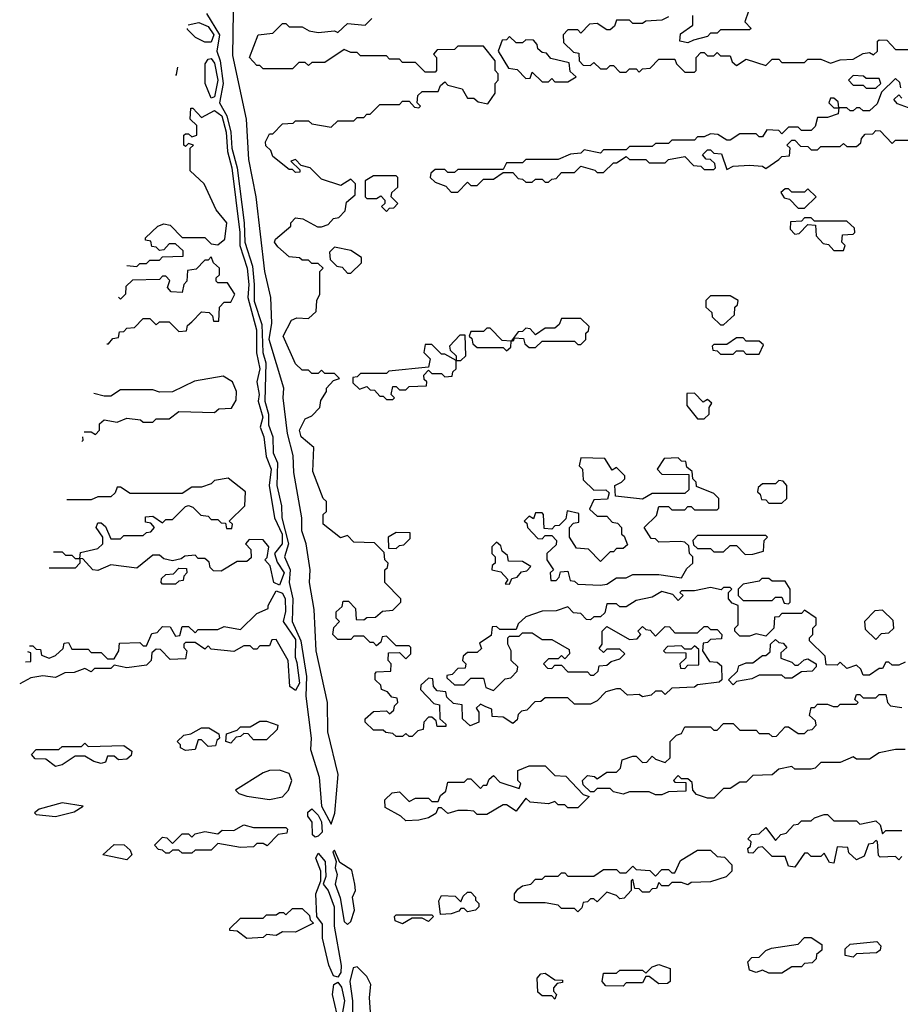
# Model space of a CAD drawing. Extents: x 2769579 to 2883812, y 684207 to 828660.
# Tile 92 of 256: x 2808784 to 2811500, y 708814 to 711852. Entities that reach past the tile are written whole.
import ezdxf

# ---------------------------------------------------------------- set-up
doc = ezdxf.new("R2010")
doc.units = 0

msp = doc.modelspace()

# ---------------------------------------------------------------- linework, layer by layer
at = {"layer": '0CON02XD'}
for points in [[(2809360.6, 711870.6), (2809400.5, 711805), (2809391.9, 711755), (2809402.7, 711725), (2809411.5, 711655), (2809400.8, 711595), (2809423.1, 711555), (2809435.6, 711505), (2809438.2, 711455), (2809454.6, 711395), (2809476.7, 711225), (2809478.5, 711165), (2809501.8, 711091.8), (2809506.7, 711035), (2809506.8, 710983.2), (2809531.1, 710911.1), (2809534.4, 710825), (2809543.2, 710793.2), (2809540.5, 710675), (2809551.8, 710635), (2809551.7, 710601.7), (2809564.4, 710565), (2809565.6, 710515), (2809579.5, 710485), (2809576.7, 710415), (2809591.7, 710351.7), (2809592.5, 710315), (2809612.7, 710235), (2809601.1, 710195), (2809618.2, 710155), (2809615.6, 710115), (2809626.5, 710065), (2809624.4, 709995), (2809651.5, 709935), (2809668.9, 709825), (2809666.5, 709765), (2809682.5, 709635), (2809680.6, 709600.6), (2809707.5, 709515), (2809714.4, 709425), (2809745, 709370), (2809756.1, 709403.9), (2809766.4, 709523.6), (2809734, 709655), (2809733.8, 709745), (2809698, 709905), (2809692.3, 710032.3), (2809678, 710115), (2809680, 710155), (2809668, 710235), (2809654.4, 710275), (2809654, 710315), (2809629.2, 710455), (2809627.3, 710507.3), (2809610, 710575), (2809596.7, 710685), (2809598.8, 710715), (2809553.3, 710865), (2809561.2, 710915), (2809558.8, 710995), (2809540, 711075), (2809513.8, 711305), (2809490.5, 711420.5), (2809483.8, 711545), (2809441.2, 711741.2), (2809443.6, 711876.4)], [(2810221.7, 709731.7), (2810205, 709740), (2810191.7, 709728.3), (2810200, 709715), (2810200, 709685), (2810173, 709673), (2810150, 709695), (2810148.3, 709738.3), (2810121.7, 709741.7), (2810101.7, 709761.7), (2810098.3, 709778.3), (2810071.7, 709781.7), (2810060, 709795), (2810058.3, 709818.3), (2810045, 709820), (2810021.7, 709798.3), (2810020, 709785), (2810061.7, 709741.7), (2810078.3, 709738.3), (2810080, 709695), (2810098.3, 709678.3), (2810098.3, 709671.7), (2810071.7, 709671.7), (2810068.3, 709688.3), (2810055, 709700), (2810045, 709700), (2810030, 709685), (2810028.3, 709661.7), (2810011.7, 709658.3), (2809995, 709640), (2809985, 709640), (2809975, 709650), (2809965, 709640), (2809945, 709640), (2809935, 709650), (2809913, 709653), (2809905, 709660), (2809875, 709660), (2809850, 709685), (2809850, 709695), (2809875, 709717.5), (2809915, 709720), (2809925, 709710), (2809938.3, 709721.7), (2809940, 709735), (2809950, 709745), (2809948.3, 709758.3), (2809931.7, 709761.7), (2809918.3, 709778.3), (2809900, 709785), (2809898.3, 709798.3), (2809880, 709815), (2809880, 709835), (2809885, 709840), (2809928.3, 709841.7), (2809930, 709865), (2809920, 709875), (2809921.7, 709898.3), (2809955, 709900), (2809975, 709880), (2809990, 709895), (2809990, 709915), (2809985, 709920), (2809945, 709920), (2809915, 709950), (2809901.7, 709948.3), (2809898.3, 709931.7), (2809885, 709920), (2809875, 709930), (2809865, 709930), (2809845, 709950), (2809815, 709950), (2809805, 709940), (2809765, 709940), (2809750, 709955), (2809753, 709977), (2809770, 709995), (2809760, 710005), (2809760, 710025), (2809778.3, 710041.7), (2809781.7, 710058.3), (2809798.3, 710058.3), (2809820, 710035), (2809821.7, 710001.7), (2809845, 710000), (2809855, 710007.5), (2809881.7, 710008.3), (2809903, 710027), (2809935, 710030), (2809960, 710055), (2809960, 710065), (2809910, 710115), (2809910, 710155), (2809918.3, 710161.7), (2809920, 710175), (2809910, 710185), (2809908.3, 710208.3), (2809878.3, 710238.3), (2809815, 710240), (2809795, 710260), (2809773, 710253), (2809720, 710295), (2809720, 710325), (2809730, 710335), (2809730, 710365), (2809720, 710375), (2809688.3, 710458.3), (2809691.7, 710531.7), (2809652.5, 710565), (2809647.5, 710585), (2809665, 710620), (2809685, 710630), (2809710, 710655), (2809713, 710677), (2809730, 710705), (2809730, 710715), (2809751.7, 710738.3), (2809770, 710745), (2809755, 710760), (2809725, 710760), (2809715, 710770), (2809705, 710760), (2809685, 710760), (2809675, 710770), (2809655, 710770), (2809635, 710790), (2809596.7, 710875), (2809622.5, 710925), (2809638.3, 710931.7), (2809675, 710930), (2809698.3, 710951.7), (2809700, 710985), (2809710, 711005), (2809710, 711075), (2809720, 711085), (2809705, 711100), (2809685, 711100), (2809675, 711110), (2809655, 711110), (2809647.5, 711117.5), (2809615, 711120), (2809580.7, 711150.7), (2809570, 711165), (2809572.5, 711175), (2809620, 711215), (2809620, 711225), (2809635, 711240), (2809657, 711237), (2809703, 711213), (2809715, 711212.5), (2809735, 711220), (2809751.7, 711238.3), (2809768.3, 711241.7), (2809788.3, 711261.7), (2809791.7, 711288.3), (2809818.3, 711311.7), (2809820, 711345), (2809805, 711360), (2809775, 711340), (2809715, 711360), (2809680, 711395), (2809651.7, 711401.7), (2809635, 711420), (2809620, 711415), (2809648.3, 711388.3), (2809648.3, 711381.7), (2809635, 711380), (2809625, 711390), (2809615, 711390), (2809565, 711430), (2809558.3, 711448.3), (2809543, 711463), (2809542.5, 711475), (2809555, 711500), (2809565, 711500), (2809595, 711530), (2809627.5, 711532.5), (2809635, 711540), (2809675, 711540), (2809685, 711530), (2809745, 711520), (2809765, 711540), (2809815, 711540), (2809825, 711550), (2809845, 711550), (2809855, 711560), (2809865, 711560), (2809895, 711590), (2809955, 711590), (2809965, 711600), (2809985, 711600), (2810001.7, 711581.7), (2810015, 711580), (2810020, 711585), (2810010, 711595), (2810011.7, 711618.3), (2810025, 711630), (2810075, 711630), (2810081.7, 711648.3), (2810095, 711660), (2810105, 711650), (2810148.3, 711638.3), (2810165, 711610), (2810185, 711610), (2810198.3, 711598.3), (2810227.5, 711592.5), (2810250, 711625), (2810250, 711655), (2810260, 711665), (2810260, 711685), (2810250, 711695), (2810250, 711725), (2810215, 711770), (2810135, 711770), (2810125, 711760), (2810071.7, 711758.3), (2810060, 711745), (2810070, 711735), (2810070, 711695), (2810065, 711690), (2810035, 711690), (2810005, 711720), (2809965, 711720), (2809955, 711730), (2809925, 711730), (2809915, 711740), (2809835, 711740), (2809825, 711750), (2809805, 711750), (2809785, 711760), (2809725, 711720), (2809685, 711720), (2809675, 711710), (2809665, 711720), (2809645, 711720), (2809625, 711700), (2809535, 711700), (2809525, 711710), (2809515, 711710), (2809492.5, 711735), (2809520, 711805), (2809565, 711810), (2809595, 711840), (2809605, 711840), (2809615, 711830), (2809655, 711830), (2809677, 711817), (2809705, 711812.5), (2809755, 711817.5), (2809765, 711812.5), (2809795, 711840), (2809850, 711835), (2809870, 711855)], [(2810785, 711860), (2810765, 711850), (2810715, 711847.5), (2810705, 711840), (2810675, 711840), (2810665, 711850), (2810625, 711850), (2810618.3, 711831.7), (2810605, 711820), (2810595, 711820), (2810565, 711840), (2810541.7, 711838.3), (2810515, 711810), (2810505, 711820), (2810475, 711820), (2810460, 711805), (2810461.7, 711781.7), (2810491.7, 711751.7), (2810508.3, 711748.3), (2810510, 711725), (2810521.7, 711711.7), (2810545, 711710), (2810555, 711720), (2810575, 711700), (2810595, 711700), (2810605, 711710), (2810615, 711710), (2810635, 711690), (2810655, 711690), (2810665, 711700), (2810685, 711700), (2810695, 711690), (2810705, 711700), (2810728.3, 711701.7), (2810755, 711730), (2810805, 711730), (2810810, 711715), (2810835, 711690), (2810865, 711690), (2810870, 711695), (2810870, 711735), (2810885, 711750), (2810895, 711750), (2810905, 711740), (2810925, 711740), (2810935, 711750), (2810945, 711740), (2810975, 711740), (2810981.7, 711721.7), (2810995, 711710), (2811025, 711730), (2811085, 711710), (2811105, 711730), (2811125, 711730), (2811135, 711720), (2811205, 711720), (2811215, 711730), (2811255, 711730), (2811285, 711717.5), (2811315, 711727.5), (2811355, 711730), (2811385, 711747.5), (2811405, 711750), (2811417, 711743), (2811430, 711755), (2811430, 711785), (2811435, 711790), (2811458.3, 711788.3), (2811485, 711760), (2811525, 711760)], [(2811031.7, 711878.3), (2811020, 711845), (2811040, 711825), (2811035, 711820), (2810945, 711820), (2810935, 711810), (2810915, 711810), (2810905, 711800), (2810861.7, 711788.3), (2810845, 711780), (2810820, 711785), (2810821.7, 711808.3), (2810860, 711835), (2810860, 711865)], [(2809304.1, 711835.9), (2809336.7, 711843.3), (2809365, 711830.6), (2809383.1, 711805), (2809375, 711782), (2809355, 711782), (2809326.4, 711796.4), (2809301.7, 711821.7), (2809301.3, 711824.9)], [(2810475, 711660), (2810500, 711675), (2810481.7, 711691.7), (2810478.3, 711718.3), (2810421.7, 711731.7), (2810408.3, 711748.3), (2810395, 711750), (2810381.7, 711761.7), (2810380, 711775), (2810368.3, 711788.3), (2810345, 711790), (2810335, 711780), (2810315, 711780), (2810295, 711800), (2810285, 711790), (2810271.7, 711788.3), (2810260, 711755), (2810291.7, 711701.7), (2810318.3, 711698.3), (2810345, 711670), (2810358.3, 711671.7), (2810365, 711690), (2810395, 711660), (2810415, 711660), (2810425, 711670), (2810435, 711660), (2810475, 711660)], [(2809375, 711610), (2809356, 711655), (2809356, 711715), (2809365, 711730), (2809375, 711732), (2809385, 711717.5), (2809395.4, 711664.6), (2809385, 711613.3), (2809375, 711610)], [(2809270.5, 711704.9), (2809267, 711683), (2809264.2, 711679.9)], [(2811501.7, 711641.7), (2811498.3, 711658.3), (2811485, 711670), (2811441.7, 711628.3), (2811428.3, 711591.7), (2811405, 711570), (2811385, 711570), (2811375, 711580), (2811365, 711580), (2811355, 711570), (2811345, 711570), (2811335, 711580), (2811310, 711580), (2811308.3, 711598.3), (2811295, 711610), (2811285, 711610), (2811280, 711595), (2811295, 711580), (2811310, 711580), (2811308.3, 711561.7), (2811275, 711550), (2811245, 711550), (2811237.5, 711522.5), (2811225, 711510), (2811195, 711510), (2811185, 711520), (2811155, 711520), (2811135, 711500), (2811125, 711510), (2811088.3, 711511.7), (2811075, 711490), (2811065, 711490), (2811055, 711500), (2811005, 711500), (2810975, 711480), (2810965, 711480), (2810937, 711497), (2810915, 711500), (2810895, 711490), (2810875, 711490), (2810865, 711480), (2810795, 711480), (2810785, 711470), (2810745, 711470), (2810735, 711460), (2810665, 711460), (2810655, 711450), (2810585, 711450), (2810575, 711440), (2810525, 711450), (2810515, 711440), (2810483, 711437), (2810445, 711420), (2810345, 711420), (2810335, 711410), (2810285, 711410), (2810275, 711390), (2810135, 711390), (2810125, 711380), (2810105, 711380), (2810095, 711390), (2810065, 711390), (2810051.7, 711378.3), (2810050, 711365), (2810065, 711350), (2810098.3, 711338.3), (2810115, 711320), (2810135, 711320), (2810165, 711350), (2810175, 711340), (2810195, 711340), (2810215, 711360), (2810245, 711360), (2810275, 711380), (2810305, 711380), (2810321.7, 711361.7), (2810335, 711360), (2810345, 711350), (2810365, 711350), (2810375, 711360), (2810395, 711360), (2810405, 711350), (2810415, 711350), (2810425, 711360), (2810438.3, 711361.7), (2810455, 711380), (2810495, 711380), (2810515, 711400), (2810557.5, 711387.5), (2810565, 711380), (2810585, 711380), (2810615, 711410), (2810625, 711410), (2810655, 711430), (2810665, 711420), (2810715, 711420), (2810725, 711410), (2810775, 711410), (2810785, 711420), (2810835, 711430), (2810861.7, 711401.7), (2810885, 711400), (2810895, 711390), (2810925, 711390), (2810930, 711395), (2810928.3, 711408.3), (2810915, 711420), (2810901.7, 711421.7), (2810890, 711435), (2810905, 711450), (2810915, 711450), (2810925, 711440), (2810948.3, 711438.3), (2810965, 711390), (2810985, 711400), (2811035, 711402.5), (2811075, 711400), (2811085, 711392.5), (2811125, 711420), (2811135, 711430), (2811158.3, 711431.7), (2811160, 711455), (2811150, 711465), (2811165, 711480), (2811175, 711480), (2811191.7, 711461.7), (2811215, 711460), (2811225, 711450), (2811245, 711450), (2811255, 711460), (2811315, 711460), (2811325, 711470), (2811335, 711460), (2811365, 711460), (2811378.3, 711471.7), (2811380, 711485), (2811391.7, 711498.3), (2811415, 711500), (2811425, 711510), (2811438.3, 711508.3), (2811475, 711470), (2811485, 711480), (2811565, 711480)], [(2811425, 711640), (2811440, 711655), (2811435, 711670), (2811395, 711670), (2811387, 711677), (2811355, 711680), (2811340, 711665), (2811355, 711650), (2811385, 711650), (2811395, 711640), (2811425, 711640)], [(2811525, 711580), (2811491.7, 711591.7), (2811480, 711605), (2811495, 711620), (2811505, 711610)], [(2809114, 711092.9), (2809145, 711090), (2809155, 711100), (2809175, 711100), (2809185, 711110), (2809215, 711110), (2809225, 711120), (2809288.3, 711121.7), (2809288.3, 711138.3), (2809265, 711160), (2809245, 711160), (2809228.3, 711141.7), (2809215, 711140), (2809205, 711150), (2809191.7, 711151.7), (2809188.3, 711168.3), (2809171.7, 711171.7), (2809171.7, 711178.3), (2809210, 711215), (2809228.3, 711221.7), (2809248.3, 711218.3), (2809285, 711180), (2809355, 711180), (2809375, 711160), (2809395, 711157.5), (2809416.7, 711175), (2809423.3, 711225), (2809390, 711265), (2809352.5, 711345), (2809310, 711385), (2809310, 711455), (2809320, 711465), (2809305, 711470), (2809295, 711460), (2809290, 711465), (2809290, 711495), (2809295, 711500), (2809305, 711500), (2809315, 711490), (2809330, 711495), (2809330, 711525), (2809310, 711545), (2809311.7, 711578.3), (2809318.3, 711578.3), (2809345, 711550), (2809385, 711572), (2809407.1, 711555), (2809420.4, 711505), (2809424.6, 711444.6), (2809438.5, 711395), (2809463.3, 711195), (2809463.3, 711155), (2809485.4, 711085), (2809490.9, 711035), (2809487.5, 710995), (2809514.4, 710895), (2809514.4, 710824.4), (2809524.2, 710775), (2809515.6, 710735), (2809522.5, 710695), (2809519.4, 710675), (2809534.3, 710625.7), (2809525.8, 710595), (2809537.5, 710565), (2809544, 710504), (2809559.2, 710465), (2809553.8, 710415), (2809570, 710315), (2809593.6, 710265), (2809594, 710235), (2809570, 710205), (2809578, 710178), (2809600, 710145), (2809585, 710107.5), (2809567.5, 710115), (2809557, 710167), (2809540, 710185), (2809547, 710193), (2809552.5, 710225), (2809535, 710247.5), (2809491.7, 710248.3), (2809480, 710235), (2809497, 710217), (2809498.3, 710191.7), (2809485, 710180), (2809455, 710180), (2809405, 710150), (2809381.7, 710151.7), (2809371.7, 710161.7), (2809368.3, 710178.3), (2809355, 710190), (2809335, 710190), (2809325, 710200), (2809293, 710197), (2809281.7, 710188.3), (2809255, 710182.5), (2809228.3, 710188.3), (2809215, 710200), (2809195, 710200), (2809145, 710160), (2809065, 710170), (2809025, 710152.5), (2809010, 710155), (2808978.3, 710188.3), (2808970, 710190), (2808971.7, 710208.3), (2809025, 710220), (2809040, 710235), (2809040, 710255), (2809020, 710285), (2809025, 710300), (2809035, 710300), (2809048.3, 710288.3), (2809065, 710250), (2809095, 710250), (2809105, 710260), (2809165, 710260), (2809175, 710270), (2809188.3, 710271.7), (2809200, 710285), (2809188.3, 710298.3), (2809171.7, 710301.7), (2809171.7, 710318.3), (2809195, 710320), (2809225, 710300), (2809235, 710310), (2809255, 710310), (2809295, 710350), (2809305, 710352.5), (2809318.3, 710348.3), (2809343, 710323), (2809365, 710320), (2809375, 710310), (2809395, 710310), (2809405, 710300), (2809418.3, 710298.3), (2809421.7, 710281.7), (2809438.3, 710281.7), (2809440, 710295), (2809430, 710305), (2809478.3, 710351.7), (2809480, 710395), (2809427, 710437), (2809385, 710430), (2809375, 710420), (2809345, 710410), (2809315, 710410), (2809285, 710390), (2809125, 710390), (2809095, 710410), (2809085, 710410), (2809078.3, 710391.7), (2809065, 710380), (2809025, 710380), (2809005, 710370), (2808929.1, 710370)], [(2809915, 711260), (2809925, 711270), (2809938.3, 711271.7), (2809950, 711285), (2809930, 711305), (2809931.7, 711318.3), (2809950, 711335), (2809950, 711365), (2809945, 711370), (2809875, 711370), (2809850, 711355), (2809850, 711305), (2809855, 711300), (2809885, 711300), (2809898.3, 711308.3), (2809910, 711295), (2809910, 711285), (2809900, 711275), (2809915, 711260)], [(2811205, 711270), (2811240, 711305), (2811215, 711330), (2811205, 711320), (2811165, 711320), (2811155, 711330), (2811145, 711330), (2811131.7, 711318.3), (2811141.7, 711301.7), (2811158.3, 711298.3), (2811185, 711270), (2811205, 711270)], [(2811325, 711140), (2811330, 711155), (2811320, 711165), (2811321.7, 711188.3), (2811355, 711190), (2811360, 711195), (2811358.3, 711208.3), (2811335, 711230), (2811235, 711230), (2811225, 711240), (2811205, 711240), (2811195, 711230), (2811161.7, 711228.3), (2811160, 711205), (2811175, 711190), (2811188.3, 711191.7), (2811215, 711220), (2811238.3, 711218.3), (2811240, 711185), (2811261.7, 711161.7), (2811278.3, 711158.3), (2811295, 711140), (2811325, 711140)], [(2809805, 711070), (2809838.3, 711101.7), (2809838.3, 711118.3), (2809805, 711140), (2809755, 711150), (2809740, 711135), (2809741.7, 711111.7), (2809761.7, 711091.7), (2809778.3, 711088.3), (2809795, 711070), (2809805, 711070)], [(2809052.3, 710851.4), (2809058.3, 710851.7), (2809071.7, 710868.3), (2809088.3, 710871.7), (2809091.7, 710888.3), (2809105, 710890), (2809115, 710900), (2809138.3, 710901.7), (2809165, 710930), (2809185, 710930), (2809205, 710910), (2809215, 710920), (2809245, 710920), (2809275, 710890), (2809298.3, 710891.7), (2809301.7, 710908.3), (2809315, 710920), (2809345, 710950), (2809368.3, 710948.3), (2809378.3, 710938.3), (2809381.7, 710921.7), (2809398.3, 710921.7), (2809400, 710965), (2809415, 710980), (2809435, 710980), (2809447.5, 711005), (2809425, 711040), (2809395, 711040), (2809390, 711045), (2809390, 711055), (2809400, 711065), (2809400, 711085), (2809381.7, 711101.7), (2809375, 711120), (2809365, 711110), (2809355, 711110), (2809328.3, 711081.7), (2809301.7, 711078.3), (2809300, 711045), (2809290, 711035), (2809285, 711010), (2809251.7, 711011.7), (2809240, 711025), (2809247, 711047), (2809235, 711060), (2809225, 711060), (2809215, 711050), (2809131.7, 711048.3), (2809111.7, 711028.3), (2809110, 711005), (2809095, 710990), (2809089.2, 710995.8)], [(2810955, 710910), (2810988.3, 710941.7), (2810990, 710965), (2810998.3, 710971.7), (2811000, 710985), (2810975, 711000), (2810915, 711000), (2810900, 710985), (2810900, 710965), (2810918.3, 710948.3), (2810920, 710935), (2810945, 710910), (2810955, 710910)], [(2810285, 710830), (2810298.3, 710841.7), (2810300, 710860), (2810308.3, 710861.7), (2810310, 710870), (2810338.3, 710868.3), (2810341.7, 710851.7), (2810355, 710840), (2810375, 710840), (2810395, 710860), (2810495, 710860), (2810505, 710850), (2810515, 710850), (2810530, 710865), (2810530, 710885), (2810538.3, 710891.7), (2810540, 710905), (2810515, 710930), (2810455, 710930), (2810448.3, 710911.7), (2810435, 710900), (2810405, 710900), (2810375, 710880), (2810358.3, 710898.3), (2810345, 710900), (2810335, 710890), (2810321.7, 710888.3), (2810300, 710860), (2810271.7, 710861.7), (2810235, 710900), (2810225, 710900), (2810215, 710890), (2810175, 710890), (2810170, 710875), (2810178.3, 710868.3), (2810181.7, 710851.7), (2810195, 710840), (2810275, 710840), (2810285, 710830)], [(2809935, 710680), (2809940, 710685), (2809930, 710695), (2809935, 710720), (2809945, 710720), (2809955, 710710), (2809975, 710710), (2809985, 710720), (2810038.3, 710721.7), (2810040, 710735), (2810031.7, 710741.7), (2810030, 710755), (2810045, 710770), (2810055, 710760), (2810085, 710760), (2810095, 710750), (2810118.3, 710751.7), (2810120, 710765), (2810130, 710775), (2810130, 710800), (2810145, 710800), (2810160, 710815), (2810158.3, 710878.3), (2810141.7, 710878.3), (2810110, 710845), (2810111.7, 710831.7), (2810130, 710815), (2810130, 710800), (2810095, 710820), (2810085, 710820), (2810055, 710850), (2810035, 710850), (2810030, 710825), (2810050, 710805), (2810045, 710780), (2809922.5, 710767.5), (2809915, 710760), (2809835, 710760), (2809825, 710750), (2809811.7, 710748.3), (2809811.7, 710731.7), (2809831.7, 710711.7), (2809855, 710720), (2809865, 710710), (2809878.3, 710708.3), (2809895, 710690), (2809905, 710690), (2809915, 710680), (2809935, 710680)], [(2811065, 710820), (2811078.3, 710848.3), (2811065, 710860), (2811025, 710860), (2811015, 710870), (2810995, 710870), (2810965, 710850), (2810925, 710850), (2810920, 710845), (2810921.7, 710831.7), (2810935, 710830), (2810945, 710820), (2810985, 710820), (2810995, 710830), (2811015, 710830), (2811025, 710820), (2811065, 710820)], [(2808982.9, 710580), (2809005, 710580), (2809018.3, 710571.7), (2809030, 710585), (2809030, 710605), (2809045, 710617.5), (2809085, 710610), (2809115, 710622.5), (2809157, 710617), (2809165, 710610), (2809195, 710610), (2809205, 710620), (2809245, 710620), (2809275, 710642.5), (2809385, 710640), (2809398.3, 710651.7), (2809437, 710653), (2809451.7, 710678.3), (2809452.5, 710705), (2809440, 710735), (2809411.7, 710751.7), (2809323, 710737), (2809255, 710703.3), (2809215, 710702.5), (2809195, 710710), (2809095, 710710), (2809065, 710690), (2809045, 710690), (2809013, 710698)], [(2810895, 710620), (2810910, 710635), (2810910, 710655), (2810918.3, 710668.3), (2810905, 710680), (2810891.7, 710671.7), (2810865, 710700), (2810841.7, 710698.3), (2810841.7, 710661.7), (2810875, 710620), (2810895, 710620)], [(2808975.2, 710550.2), (2808980, 710555), (2808979.1, 710565.2)], [(2810575, 710107.5), (2810595, 710110), (2810625, 710130), (2810655, 710130), (2810675, 710140), (2810755, 710140), (2810825, 710130), (2810841.7, 710158.3), (2810860, 710175), (2810860, 710195), (2810850, 710205), (2810848.3, 710228.3), (2810835, 710240), (2810821.7, 710241.7), (2810755, 710240), (2810745, 710250), (2810731.7, 710251.7), (2810710, 710285), (2810748.3, 710321.7), (2810755, 710350), (2810785, 710350), (2810795, 710340), (2810835, 710340), (2810845, 710350), (2810855, 710350), (2810865, 710340), (2810935, 710340), (2810940, 710345), (2810940, 710375), (2810925, 710390), (2810871.7, 710411.7), (2810870, 710425), (2810860, 710435), (2810858.3, 710458.3), (2810841.7, 710471.7), (2810838.3, 710488.3), (2810825, 710490), (2810815, 710500), (2810771.7, 710498.3), (2810750, 710465), (2810765, 710450), (2810848.3, 710448.3), (2810848.3, 710401.7), (2810835, 710390), (2810735, 710390), (2810705, 710372.5), (2810621.7, 710381.7), (2810620, 710415), (2810640, 710425), (2810650, 710435), (2810650, 710445), (2810625, 710470), (2810611.7, 710461.7), (2810588.3, 710498.3), (2810515, 710500), (2810510, 710475), (2810520, 710465), (2810521.7, 710431.7), (2810555, 710400), (2810591.7, 710401.7), (2810601.7, 710391.7), (2810597, 710373), (2810555, 710370), (2810541.7, 710341.7), (2810565, 710320), (2810595, 710320), (2810611.7, 710301.7), (2810628.3, 710298.3), (2810640, 710285), (2810640, 710265), (2810648.3, 710258.3), (2810658.3, 710231.7), (2810645, 710220), (2810625, 710220), (2810615, 710210), (2810605, 710210), (2810575, 710180), (2810538.3, 710218.3), (2810501.7, 710221.7), (2810480, 710255), (2810480, 710285), (2810491.7, 710298.3), (2810508.3, 710301.7), (2810508.3, 710328.3), (2810473, 710337), (2810468.3, 710311.7), (2810448.3, 710291.7), (2810435, 710290), (2810425, 710280), (2810401.7, 710281.7), (2810400, 710325), (2810395, 710330), (2810375, 710330), (2810368.3, 710311.7), (2810355, 710320), (2810340, 710305), (2810348.3, 710298.3), (2810350, 710285), (2810381.7, 710251.7), (2810395, 710250), (2810405, 710260), (2810425, 710260), (2810440, 710245), (2810438.3, 710231.7), (2810410, 710205), (2810410, 710185), (2810430, 710155), (2810420, 710145), (2810421.7, 710121.7), (2810438.3, 710121.7), (2810448.3, 710131.7), (2810451.7, 710148.3), (2810475, 710150), (2810481.7, 710121.7), (2810495, 710120), (2810505, 710110), (2810575, 710107.5)], [(2811135, 710360), (2811150, 710375), (2811150, 710415), (2811138.3, 710428.3), (2811125, 710430), (2811115, 710420), (2811075, 710420), (2811061.7, 710408.3), (2811060, 710395), (2811068.3, 710388.3), (2811071.7, 710371.7), (2811085, 710370), (2811095, 710360), (2811135, 710360)], [(2809945, 710220), (2809955, 710230), (2809968.3, 710231.7), (2809988.3, 710251.7), (2809988.3, 710268.3), (2809945, 710270), (2809920, 710255), (2809921.7, 710221.7), (2809945, 710220)], [(2811021.7, 710201.7), (2811045, 710202.5), (2811078.3, 710211.7), (2811080, 710245), (2811090, 710255), (2811085, 710260), (2810875, 710260), (2810860, 710245), (2810861.7, 710231.7), (2810875, 710220), (2810915, 710220), (2810925, 710210), (2810955, 710210), (2810975, 710230), (2810995, 710230), (2811021.7, 710201.7)], [(2810295, 710110), (2810301.7, 710128.3), (2810318.3, 710131.7), (2810331.7, 710148.3), (2810348.3, 710151.7), (2810360, 710165), (2810335, 710180), (2810291.7, 710181.7), (2810288.3, 710198.3), (2810271.7, 710211.7), (2810268.3, 710228.3), (2810255, 710240), (2810240, 710225), (2810240, 710205), (2810250, 710195), (2810250, 710175), (2810241.7, 710168.3), (2810240, 710155), (2810268.3, 710148.3), (2810290, 710125), (2810281.7, 710111.7), (2810295, 710110)], [(2808888.2, 710210), (2808915, 710210), (2808925, 710200), (2808945, 710200), (2808955, 710190), (2808970, 710190), (2808970, 710175), (2808955, 710160), (2808875.4, 710159.9)], [(2809265, 710110), (2809225, 710110), (2809220, 710115), (2809221.7, 710128.3), (2809235, 710140), (2809258.3, 710141.7), (2809275, 710160), (2809298.3, 710158.3), (2809300, 710145), (2809290, 710135), (2809288.3, 710121.7), (2809275, 710120), (2809265, 710110)], [(2811155, 710050), (2811160, 710055), (2811160, 710095), (2811145, 710120), (2811105, 710120), (2811095, 710127.5), (2811072.5, 710127.5), (2811065, 710120), (2811015, 710110), (2811000, 710095), (2811000, 710075), (2811015, 710060), (2811105, 710060), (2811115, 710070), (2811135, 710070), (2811141.7, 710051.7), (2811155, 710050)], [(2811515, 709870), (2811495, 709860), (2811475, 709860), (2811465, 709870), (2811455, 709870), (2811445, 709850), (2811435, 709850), (2811405, 709830), (2811385, 709830), (2811378.3, 709848.3), (2811365, 709860), (2811335, 709850), (2811315, 709870), (2811305, 709860), (2811271.7, 709861.7), (2811268.3, 709888.3), (2811220, 709935), (2811220, 709945), (2811230, 709955), (2811230, 709975), (2811240, 709985), (2811240, 710005), (2811205, 710030), (2811195, 710020), (2811135, 710020), (2811125, 710010), (2811111.7, 710008.3), (2811110, 709975), (2811085, 709950), (2811055, 709957.5), (2811035, 709950), (2811005, 709950), (2810990, 709965), (2810990, 709975), (2811000, 709985), (2811000, 710045), (2810981.7, 710051.7), (2810970, 710065), (2810970, 710085), (2810980, 710095), (2810975, 710100), (2810955, 710100), (2810947.5, 710092.5), (2810915, 710100), (2810865, 710090), (2810825, 710090), (2810820, 710085), (2810830, 710075), (2810815, 710060), (2810798.3, 710078.3), (2810765, 710087.5), (2810735, 710070), (2810685, 710060), (2810655, 710040), (2810635, 710040), (2810625, 710050), (2810595, 710050), (2810588.3, 710021.7), (2810575, 710010), (2810555, 710010), (2810545, 710000), (2810531.7, 710001.7), (2810515, 710020), (2810491.7, 710021.7), (2810475, 710040), (2810438.3, 710028.3), (2810395, 710027.5), (2810345, 710010), (2810321.7, 709988.3), (2810315, 709970), (2810265, 709970), (2810255, 709980), (2810241.7, 709978.3), (2810238.3, 709951.7), (2810201.7, 709928.3), (2810208.3, 709911.7), (2810195, 709900), (2810165, 709900), (2810151.7, 709888.3), (2810150, 709875), (2810160, 709865), (2810158.3, 709851.7), (2810135, 709850), (2810118.3, 709831.7), (2810101.7, 709828.3), (2810101.7, 709821.7), (2810125, 709800), (2810155, 709800), (2810175, 709820), (2810215, 709820), (2810221.7, 709791.7), (2810245, 709782.5), (2810281.7, 709818.3), (2810298.3, 709821.7), (2810318.3, 709841.7), (2810320, 709855), (2810300, 709875), (2810300, 709905), (2810290, 709925), (2810290, 709945), (2810295, 709950), (2810325, 709950), (2810335, 709960), (2810365, 709960), (2810395, 709940), (2810425, 709940), (2810478.3, 709908.3), (2810480, 709895), (2810465, 709880), (2810455, 709890), (2810445, 709880), (2810415, 709880), (2810400, 709865), (2810411.7, 709851.7), (2810425, 709850), (2810435, 709860), (2810455, 709860), (2810475, 709840), (2810535, 709840), (2810545, 709830), (2810555, 709830), (2810568.3, 709841.7), (2810571.7, 709858.3), (2810595, 709860), (2810608.3, 709871.7), (2810635, 709880), (2810650, 709895), (2810635, 709910), (2810595, 709910), (2810585, 709900), (2810571.7, 709911.7), (2810580, 709925), (2810580, 709965), (2810595, 709980), (2810665, 709940), (2810688.3, 709941.7), (2810700, 709955), (2810690, 709965), (2810705, 709980), (2810715, 709970), (2810728.3, 709968.3), (2810745, 709950), (2810775, 709980), (2810788.3, 709978.3), (2810805, 709960), (2810875, 709960), (2810895, 709980), (2810905, 709980), (2810915, 709970), (2810935, 709970), (2810950, 709955), (2810948.3, 709941.7), (2810915, 709940), (2810905, 709930), (2810891.7, 709928.3), (2810890, 709905), (2810911.7, 709871.7), (2810935, 709870), (2810948.3, 709858.3), (2810950, 709815), (2810941.7, 709808.3), (2810875, 709800), (2810865, 709792.5), (2810795, 709790), (2810775, 709770), (2810765, 709780), (2810745, 709780), (2810731.7, 709768.3), (2810705, 709762.5), (2810695, 709770), (2810658.3, 709768.3), (2810637, 709787), (2810625, 709787.5), (2810591.7, 709778.3), (2810565, 709750), (2810545, 709740), (2810495, 709740), (2810475, 709760), (2810405, 709760), (2810391.7, 709748.3), (2810372.5, 709747.5), (2810348.3, 709721.7), (2810331.7, 709718.3), (2810321.7, 709708.3), (2810318.3, 709691.7), (2810305, 709680), (2810275, 709700), (2810241.7, 709701.7), (2810240, 709725), (2810221.7, 709731.7)], [(2808814.1, 709920), (2808825, 709920), (2808835, 709910), (2808848.3, 709908.3), (2808851.7, 709891.7), (2808875, 709882.5), (2808895, 709890), (2808918.3, 709911.7), (2808921.7, 709928.3), (2808935, 709930), (2808945, 709910), (2808995, 709910), (2809005, 709900), (2809035, 709900), (2809055, 709880), (2809075, 709880), (2809090, 709905), (2809091.7, 709928.3), (2809155, 709930), (2809165, 709920), (2809175, 709920), (2809191.7, 709958.3), (2809208.3, 709961.7), (2809225, 709980), (2809248.3, 709978.3), (2809265, 709950), (2809278.3, 709951.7), (2809285, 709980), (2809305, 709980), (2809325, 709960), (2809335, 709970), (2809395, 709970), (2809415, 709980), (2809465, 709970), (2809515, 710020), (2809550, 710035), (2809550, 710045), (2809575, 710090), (2809595, 710082.5), (2809603.3, 710065), (2809603.6, 710026.4), (2809596.2, 709995), (2809635, 709940), (2809633.3, 709885), (2809638.8, 709868.8), (2809647.5, 709805), (2809635, 709782.5), (2809617.5, 709795), (2809612.5, 709875), (2809575, 709940), (2809561.7, 709938.3), (2809555, 709920), (2809525, 709920), (2809515, 709910), (2809505, 709910), (2809495, 709920), (2809475, 709920), (2809445, 709902.5), (2809375, 709910), (2809365, 709920), (2809355, 709910), (2809325, 709930), (2809295, 709930), (2809290, 709925), (2809290, 709915), (2809300, 709905), (2809295, 709880), (2809248.3, 709878.3), (2809218.3, 709908.3), (2809205, 709910), (2809191.7, 709898.3), (2809190, 709875), (2809175, 709860), (2809115, 709852.5), (2809075, 709860), (2809065, 709850), (2809015, 709850), (2809005, 709840), (2808985, 709850), (2808951.7, 709838.3), (2808923, 709837), (2808895, 709822.5), (2808855, 709827.5), (2808818.3, 709821.7), (2808784.1, 709802.7)], [(2811425, 709940), (2811441.7, 709958.3), (2811465, 709960), (2811480, 709975), (2811478.3, 709998.3), (2811445, 710030), (2811421.7, 710028.3), (2811390, 709995), (2811391.7, 709971.7), (2811425, 709940)], [(2810985, 709800), (2810970, 709815), (2810998.3, 709841.7), (2811001.7, 709858.3), (2811025, 709867.5), (2811045, 709867.5), (2811075, 709890), (2811085, 709890), (2811098.3, 709901.7), (2811100, 709925), (2811115, 709940), (2811125, 709930), (2811138.3, 709928.3), (2811150, 709915), (2811131.7, 709898.3), (2811131.7, 709881.7), (2811165, 709870), (2811175, 709860), (2811185, 709860), (2811203, 709877), (2811215, 709880), (2811240, 709865), (2811240, 709855), (2811228.3, 709841.7), (2811195, 709840), (2811165, 709820), (2811145, 709820), (2811135, 709830), (2811065, 709830), (2811041.7, 709818.3), (2810995, 709810), (2810985, 709800)], [(2810835, 709850), (2810845, 709860), (2810878.3, 709861.7), (2810878.3, 709908.3), (2810865, 709920), (2810855, 709910), (2810835, 709910), (2810825, 709920), (2810781.7, 709918.3), (2810770, 709905), (2810775, 709900), (2810838.3, 709898.3), (2810838.3, 709881.7), (2810820, 709865), (2810821.7, 709851.7), (2810835, 709850)], [(2808801.5, 709870.8), (2808818.3, 709871.7), (2808818.3, 709898.3), (2808809.3, 709901.6)], [(2811515, 709600), (2811485, 709600), (2811435, 709590), (2811405, 709570), (2811365, 709570), (2811355, 709577.5), (2811315, 709560), (2811255, 709560), (2811237, 709543), (2811225, 709540), (2811175, 709540), (2811165, 709547.5), (2811125, 709540), (2811105, 709522.5), (2811045, 709520), (2811025, 709500), (2811005, 709500), (2810975, 709480), (2810955, 709480), (2810925, 709450), (2810905, 709450), (2810871.7, 709461.7), (2810860, 709475), (2810858.3, 709498.3), (2810845, 709510), (2810825, 709510), (2810815, 709520), (2810800, 709505), (2810805, 709500), (2810838.3, 709498.3), (2810838.3, 709471.7), (2810785, 709470), (2810765, 709460), (2810745, 709460), (2810725, 709470), (2810665, 709470), (2810645, 709462.5), (2810615, 709470), (2810605, 709480), (2810565, 709480), (2810555, 709470), (2810545, 709470), (2810521.7, 709491.7), (2810520, 709505), (2810535, 709520), (2810557, 709517), (2810565, 709510), (2810595, 709530), (2810625, 709530), (2810637.5, 709542.5), (2810641.7, 709568.3), (2810675, 709580), (2810685, 709580), (2810705, 709560), (2810718.3, 709561.7), (2810735, 709580), (2810745, 709570), (2810775, 709560), (2810790, 709575), (2810790, 709625), (2810810, 709645), (2810825, 709650), (2810835, 709670), (2810915, 709670), (2810925, 709660), (2810935, 709660), (2810955, 709680), (2810985, 709680), (2810990, 709675), (2811005, 709660), (2811055, 709660), (2811065, 709650), (2811095, 709650), (2811105, 709640), (2811118.3, 709641.7), (2811145, 709670), (2811155, 709670), (2811185, 709650), (2811205, 709650), (2811215, 709660), (2811228.3, 709661.7), (2811240, 709675), (2811238.3, 709688.3), (2811220, 709705), (2811225, 709730), (2811235, 709730), (2811245, 709740), (2811275, 709740), (2811292.5, 709732.5), (2811307, 709733), (2811315, 709740), (2811365, 709740), (2811370, 709745), (2811360, 709755), (2811365, 709770), (2811375, 709770), (2811385, 709760), (2811425, 709760), (2811435, 709770), (2811455, 709770), (2811460, 709745), (2811470, 709735), (2811505, 709730)], [(2809295, 709597.5), (2809280, 709605), (2809280, 709615), (2809270, 709625), (2809290, 709645), (2809311.7, 709648.3), (2809345, 709667.5), (2809367, 709667), (2809398.3, 709648.3), (2809400, 709635), (2809391.7, 709628.3), (2809388.3, 709611.7), (2809365, 709610), (2809345, 709630), (2809335, 709630), (2809325, 709600), (2809295, 709597.5)], [(2809435, 709620), (2809420, 709625), (2809421.7, 709648.3), (2809455, 709660), (2809465, 709670), (2809495, 709670), (2809525, 709687.5), (2809545, 709687.5), (2809580, 709675), (2809578.3, 709661.7), (2809545, 709630), (2809505, 709630), (2809488.3, 709648.3), (2809475, 709650), (2809465, 709640), (2809451.7, 709638.3), (2809435, 709620)], [(2808895, 709547.5), (2808865, 709570), (2808831.7, 709571.7), (2808820, 709585), (2808835, 709600), (2808905, 709600), (2808915, 709610), (2808975, 709610), (2808985, 709620), (2808995, 709610), (2809105, 709612.5), (2809130, 709595), (2809128.3, 709581.7), (2809115, 709570), (2809088.3, 709568.3), (2809075, 709580), (2809055, 709580), (2809048.3, 709561.7), (2809035, 709557.5), (2809013, 709563), (2808985, 709580), (2808955, 709580), (2808915, 709552.5), (2808895, 709547.5)], [(2809975, 709380), (2809960, 709395), (2809911.7, 709421.7), (2809910, 709445), (2809933, 709467), (2809955, 709470), (2809985, 709440), (2810005, 709450), (2810045, 709450), (2810055, 709440), (2810075, 709440), (2810081.7, 709458.3), (2810098.3, 709471.7), (2810105, 709500), (2810155, 709500), (2810165, 709510), (2810175, 709510), (2810205, 709480), (2810215, 709490), (2810225, 709490), (2810231.7, 709508.3), (2810245, 709520), (2810265, 709500), (2810325, 709480), (2810330, 709495), (2810320, 709505), (2810320, 709535), (2810355, 709550), (2810405, 709550), (2810435, 709520), (2810468.3, 709518.3), (2810521.7, 709461.7), (2810540, 709455), (2810505, 709420), (2810475, 709420), (2810465, 709430), (2810445, 709430), (2810435, 709440), (2810415, 709432.5), (2810358.3, 709438.3), (2810345, 709450), (2810315, 709410), (2810285, 709430), (2810275, 709430), (2810225, 709400), (2810195, 709400), (2810185, 709410), (2810165, 709412.5), (2810135, 709412.5), (2810105, 709402.5), (2810085, 709420), (2810075, 709420), (2810067, 709403), (2810045, 709390), (2810015, 709382.5), (2809975, 709380)], [(2809555, 709446), (2809595, 709453.8), (2809613.3, 709475), (2809623.3, 709505), (2809615, 709526.7), (2809585, 709536.2), (2809555, 709536), (2809535, 709528), (2809450, 709475), (2809460, 709465), (2809485, 709456.7), (2809555, 709446)], [(2808895, 709393.8), (2808952.5, 709407.5), (2808980, 709425), (2808915, 709436.2), (2808843.6, 709416.4), (2808830, 709405), (2808835, 709400), (2808895, 709393.8)], [(2809695, 709330), (2809687.5, 709337.5), (2809686.1, 709376.1), (2809672.5, 709395), (2809673, 709407), (2809685, 709417.5), (2809705, 709398), (2809715, 709377.5), (2809717.1, 709345), (2809705, 709332.5), (2809695, 709330)], [(2811505, 709270), (2811495, 709260), (2811485, 709270), (2811438.3, 709268.3), (2811433, 709273), (2811430, 709315), (2811425, 709320), (2811415, 709310), (2811401.7, 709308.3), (2811388.3, 709271.7), (2811365, 709260), (2811341.7, 709281.7), (2811338.3, 709298.3), (2811305, 709300), (2811295, 709250), (2811281.7, 709251.7), (2811265, 709280), (2811255, 709270), (2811225, 709270), (2811215, 709280), (2811205, 709280), (2811175, 709237.5), (2811155, 709240), (2811145, 709270), (2811105, 709270), (2811075, 709300), (2811061.7, 709298.3), (2811045, 709280), (2811031.7, 709281.7), (2811030, 709295), (2811038.3, 709301.7), (2811040, 709315), (2811030, 709325), (2811041.7, 709338.3), (2811065, 709340), (2811085, 709360), (2811115, 709320), (2811131.7, 709338.3), (2811148.3, 709341.7), (2811171.7, 709368.3), (2811185, 709370), (2811195, 709380), (2811225, 709380), (2811235, 709390), (2811265, 709400), (2811275, 709400), (2811295, 709380), (2811365, 709380), (2811375, 709370), (2811425, 709380), (2811438.3, 709368.3), (2811445, 709340), (2811455, 709350), (2811505, 709350)], [(2809315, 709280), (2809285, 709280), (2809275, 709290), (2809255, 709290), (2809245, 709280), (2809235, 709280), (2809225, 709290), (2809211.7, 709291.7), (2809200, 709305), (2809225, 709330), (2809238.3, 709328.3), (2809255, 709310), (2809285, 709340), (2809305, 709340), (2809315, 709330), (2809325, 709340), (2809355, 709347.5), (2809395, 709340), (2809408.3, 709351.7), (2809445, 709350), (2809475, 709367.5), (2809505, 709360), (2809605, 709360), (2809610, 709355), (2809608.3, 709341.7), (2809581.7, 709338.3), (2809547, 709303), (2809535, 709310), (2809515, 709310), (2809505, 709300), (2809465, 709297.5), (2809395, 709310), (2809375, 709290), (2809325, 709290), (2809315, 709280)], [(2809115, 709260), (2809040, 709275), (2809075, 709307.5), (2809106.4, 709306.4), (2809125, 709290), (2809130, 709275), (2809115, 709260)], [(2809765, 708897.5), (2809751.7, 708901.7), (2809737.5, 708935), (2809718.3, 709018.3), (2809718.3, 709061.7), (2809700, 709085), (2809697.5, 709155), (2809712.5, 709195), (2809712.5, 709225), (2809697.5, 709265), (2809705, 709280), (2809725.7, 709255), (2809728.3, 709208.3), (2809720, 709185), (2809735.6, 709165), (2809754.3, 709115), (2809753.8, 709055), (2809775.6, 708934.4), (2809775, 708912.5), (2809765, 708897.5)], [(2809795, 709060), (2809805, 709070), (2809816.7, 709105), (2809810, 709145), (2809820, 709165), (2809817.5, 709185), (2809808.3, 709228.3), (2809771.7, 709251.7), (2809755, 709290), (2809750, 709285), (2809760, 709255), (2809757.5, 709235), (2809763.3, 709215), (2809756.7, 709185), (2809772.7, 709142.7), (2809785, 709070), (2809795, 709060)], [(2810505, 709100), (2810495, 709110), (2810455, 709110), (2810445, 709120), (2810405, 709127.5), (2810325, 709127.5), (2810310, 709135), (2810310, 709155), (2810320.7, 709169.3), (2810335, 709180), (2810360, 709185), (2810375, 709200), (2810395, 709200), (2810405, 709210), (2810445, 709210), (2810455, 709220), (2810465, 709220), (2810475, 709210), (2810555, 709210), (2810585, 709230), (2810625, 709230), (2810635, 709220), (2810655, 709220), (2810675, 709240), (2810685, 709230), (2810727, 709227), (2810745, 709210), (2810765, 709230), (2810785, 709230), (2810795, 709220), (2810805, 709220), (2810821.7, 709258.3), (2810875, 709290), (2810915, 709290), (2810935, 709270), (2810958.3, 709268.3), (2810980, 709245), (2810980, 709225), (2810962.5, 709207.5), (2810915, 709192.5), (2810855, 709190), (2810845, 709182.5), (2810825, 709190), (2810795, 709190), (2810785, 709180), (2810765, 709180), (2810755, 709190), (2810748.3, 709171.7), (2810735, 709170), (2810725, 709160), (2810705, 709160), (2810695, 709170), (2810681.7, 709171.7), (2810675, 709200), (2810670, 709195), (2810670, 709165), (2810648.3, 709141.7), (2810635, 709140), (2810625, 709150), (2810595, 709160), (2810565, 709130), (2810555, 709140), (2810545, 709140), (2810535, 709130), (2810521.7, 709128.3), (2810518.3, 709111.7), (2810505, 709100)], [(2810081.7, 709091.7), (2810077, 709133), (2810085, 709150), (2810127.5, 709147.5), (2810145, 709130), (2810151.7, 709148.3), (2810165, 709160), (2810175, 709160), (2810190, 709145), (2810190, 709135), (2810200, 709125), (2810200, 709115), (2810190, 709105), (2810165, 709100), (2810155, 709110), (2810145, 709110), (2810138.3, 709101.7), (2810115, 709093.3), (2810081.7, 709091.7)], [(2809485, 709017.5), (2809455, 709040), (2809431.7, 709041.7), (2809431.7, 709048.3), (2809465, 709080), (2809535, 709080), (2809545, 709090), (2809575, 709090), (2809585, 709097.5), (2809597.5, 709097.5), (2809605, 709090), (2809625, 709110), (2809655, 709110), (2809678.3, 709088.3), (2809680, 709075), (2809690, 709065), (2809635, 709036.7), (2809595, 709037.5), (2809575, 709026.7), (2809545, 709030), (2809535, 709020), (2809485, 709017.5)], [(2809965, 709062.5), (2809941.7, 709071.7), (2809940, 709085), (2809945, 709090), (2810055, 709090), (2810060, 709085), (2810045, 709070), (2810025, 709080), (2809995, 709080), (2809965, 709062.5)], [(2811135, 708910), (2811095, 708910), (2811075, 708920), (2811055, 708912.5), (2811035, 708920), (2811030, 708945), (2811041.7, 708958.3), (2811065, 708960), (2811085, 708980), (2811103, 708987), (2811185, 709000), (2811205, 709020), (2811225, 709020), (2811258.3, 708998.3), (2811258.3, 708981.7), (2811241.7, 708968.3), (2811240, 708955), (2811228.3, 708941.7), (2811205, 708940), (2811195, 708930), (2811165, 708930), (2811135, 708910)], [(2811355, 708960), (2811330, 708965), (2811330, 708985), (2811345, 709000), (2811427.5, 709007.5), (2811440, 708995), (2811438.3, 708981.7), (2811427, 708973), (2811365, 708970), (2811355, 708960)], [(2810645, 708870), (2810591.7, 708871.7), (2810580, 708885), (2810585, 708910), (2810625, 708910), (2810635, 708920), (2810705, 708920), (2810715, 708910), (2810735, 708930), (2810755, 708937.5), (2810790, 708925), (2810790, 708885), (2810781.7, 708878.3), (2810755, 708877.5), (2810725, 708900), (2810715, 708900), (2810705, 708880), (2810655, 708880), (2810645, 708870)], [(2809866.7, 708775), (2809862.5, 708835), (2809867.5, 708875), (2809855, 708900), (2809825, 708930), (2809813, 708927), (2809802, 708885), (2809810, 708825), (2809811.4, 708735)], [(2810435, 708830), (2810425, 708840), (2810395, 708840), (2810381.7, 708851.7), (2810380, 708895), (2810391.7, 708908.3), (2810405, 708910), (2810435, 708890), (2810458.3, 708888.3), (2810458.3, 708881.7), (2810441.7, 708878.3), (2810430, 708865), (2810430, 708855), (2810440, 708845), (2810435, 708830)], [(2809775, 708760), (2809763, 708783), (2809748.8, 708845), (2809752.5, 708875), (2809765, 708882.5), (2809776.6, 708866.6), (2809785.6, 708825), (2809775, 708760)]]:
    msp.add_lwpolyline(points, dxfattribs=at)

doc.saveas('drawing.dxf')
